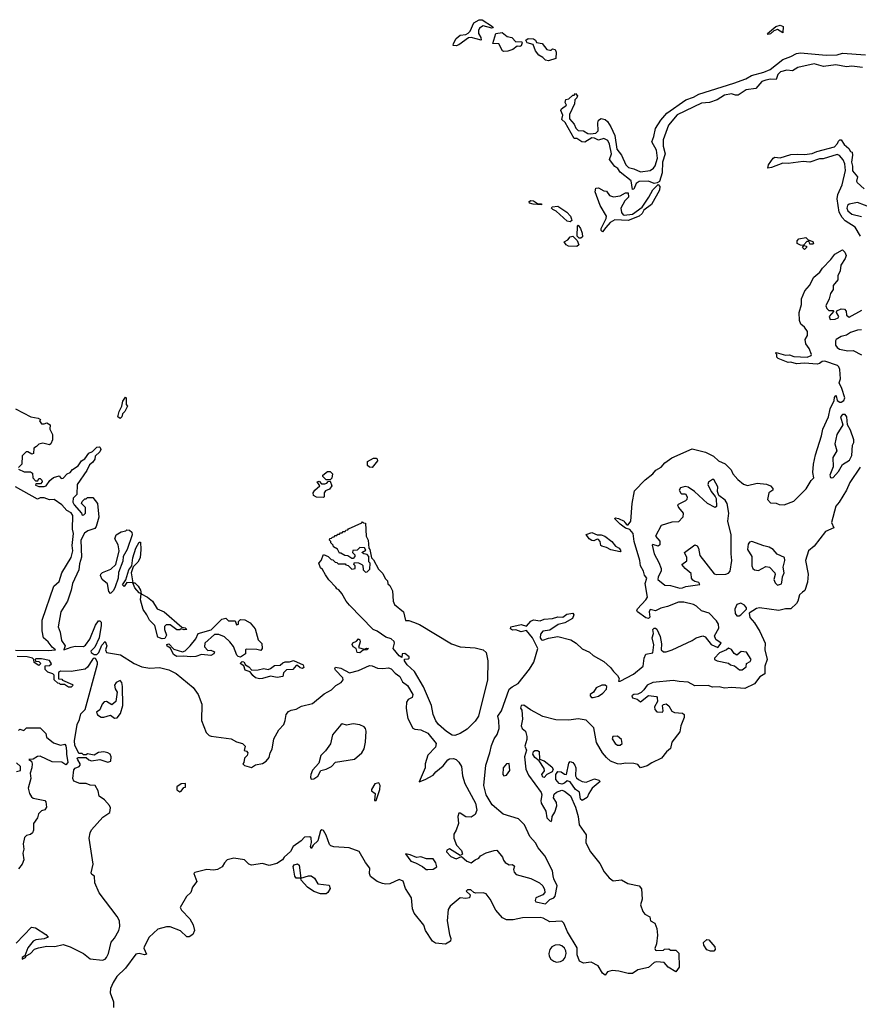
# Model space of a CAD drawing. Extents: x 2206940 to 2356632, y 511582 to 673215.
# Tile 134 of 228: x 2290925 to 2297119, y 602680 to 609946. Entities that reach past the tile are written whole.
import ezdxf

# ---------------------------------------------------------------- set-up
doc = ezdxf.new("R2010")
doc.units = 0

msp = doc.modelspace()

# ---------------------------------------------------------------- linework, layer by layer
at = {"layer": '0CON10XD'}
for points in [[(2294145, 609753.8), (2294123.3, 609755), (2294125, 609770), (2294145, 609806.7), (2294175, 609831.2), (2294215, 609836), (2294234.3, 609845.7), (2294248.3, 609861.7), (2294275, 609923.3), (2294315, 609945.8), (2294336.7, 609945), (2294412.5, 609895), (2294417.5, 609885), (2294407, 609883), (2294345, 609900), (2294317.7, 609882.3), (2294308.8, 609865), (2294308.8, 609845), (2294326, 609815), (2294330, 609795), (2294255, 609814.2), (2294237, 609813), (2294165, 609761.2), (2294145, 609753.8)], [(2294495, 609711.2), (2294486.1, 609716.1), (2294458.8, 609768.8), (2294415, 609770), (2294437, 609843), (2294485, 609852.5), (2294521.7, 609821.7), (2294556.7, 609815), (2294585, 609782.5), (2294627.5, 609785), (2294632.5, 609775), (2294625, 609752.5), (2294615, 609747.5), (2294595, 609750), (2294562.5, 609725), (2294525, 609714.3), (2294495, 609711.2)], [(2296447, 609837), (2296441.2, 609845), (2296504, 609895), (2296535, 609906.2), (2296557.5, 609895), (2296555, 609850), (2296515, 609872.5), (2296487.5, 609862.5), (2296465, 609841.2), (2296447, 609837)], [(2294825, 609642.5), (2294805, 609646.7), (2294785, 609666.7), (2294754.3, 609684.3), (2294731.2, 609715), (2294713, 609763), (2294667.5, 609775), (2294658.8, 609795), (2294675, 609806.7), (2294715, 609803.8), (2294730, 609795), (2294737.5, 609777.5), (2294779.3, 609769.3), (2294815, 609726.7), (2294835, 609720), (2294845, 609720), (2294855, 609730), (2294875, 609726.7), (2294883.3, 609705), (2294880, 609660), (2294825, 609642.5)], [(2296465, 609505.8), (2296429.3, 609500.7), (2296401.1, 609488.9), (2296355, 609438.8), (2296285, 609428), (2296225, 609388.9), (2296205, 609388.9), (2296175, 609399.2), (2296125, 609390), (2296070, 609355), (2296015, 609334.3), (2295955, 609330), (2295775.5, 609244.5), (2295712.1, 609167.9), (2295671.4, 609058.6), (2295672.3, 609012.3), (2295686.7, 608955), (2295666.9, 608895), (2295665.8, 608815.8), (2295645, 608752.5), (2295627.5, 608742.5), (2295605, 608736.7), (2295565, 608754), (2295495, 608752), (2295472, 608738), (2295456.2, 608695), (2295445, 608692.5), (2295436.4, 608756.4), (2295355, 608821.2), (2295338, 608848), (2295315, 608862.5), (2295276.7, 608915), (2295290, 608955), (2295276.4, 609026.4), (2295264.1, 609054.1), (2295235, 609070), (2295195, 609057.5), (2295165, 609072.5), (2295147, 609073), (2295095, 609040.8), (2295072.5, 609045), (2295035, 609070), (2295015, 609070), (2294948.3, 609188.3), (2294925, 609210), (2294931.7, 609241.7), (2294916.7, 609275), (2294922, 609288), (2294960, 609315), (2294950, 609335), (2294953.3, 609356.7), (2294977, 609363), (2295005, 609390), (2295015, 609390), (2295025, 609400), (2295040, 609385), (2295035, 609370), (2295020, 609355), (2295017.5, 609325), (2294980, 609245), (2294980, 609215), (2295016.2, 609175), (2295027.5, 609145), (2295045, 609127.5), (2295085, 609126), (2295116.7, 609106.7), (2295135, 609102.5), (2295175, 609107.5), (2295193.3, 609126.7), (2295190, 609185), (2295195.7, 609204.3), (2295214.2, 609215.8), (2295245, 609208.8), (2295260.4, 609195), (2295285.5, 609155), (2295315, 609090), (2295331.2, 608991.2), (2295365, 608946.7), (2295396.7, 608875), (2295416, 608856), (2295455.8, 608845.8), (2295503.9, 608823.9), (2295576, 608834), (2295600.3, 608849.7), (2295612.5, 608867.5), (2295629.2, 608925), (2295622.1, 608982.1), (2295587.5, 609045), (2295603.3, 609085), (2295615, 609142.5), (2295655, 609203.8), (2295698, 609255), (2295840, 609355), (2295896.6, 609373.4), (2295935, 609395.5), (2296192.7, 609477.3), (2296280.7, 609509.3), (2296323.3, 609535), (2296415, 609559.5), (2296461.5, 609578.5), (2296555, 609651.4), (2296613.3, 609675), (2296655, 609695.5), (2296685, 609701.9), (2296875, 609683.1), (2296955, 609686.9), (2296995, 609697.8), (2297165, 609685.6)], [(2297143.6, 609593.6), (2297065, 609602.9), (2297025, 609598.9), (2296945, 609612.2), (2296855, 609600), (2296785, 609620), (2296665, 609592.9), (2296625, 609567.8), (2296585, 609574.5), (2296538.5, 609561.5), (2296517.5, 609542.5), (2296505, 609503.3), (2296465, 609505.8)], [(2297128.9, 608348.9), (2297089.2, 608415), (2297015, 608462.2), (2296992.9, 608485), (2296970.4, 608525), (2296954.6, 608625), (2296960, 608655), (2296992, 608728), (2297017.2, 608832.8), (2297012.6, 608882.6), (2297000.8, 608910.8), (2296973.4, 608943.4), (2296955, 608950.9), (2296852, 608918), (2296825, 608920), (2296755, 608894.4), (2296705, 608898.8), (2296595, 608883.6), (2296555, 608887.1), (2296472.5, 608855), (2296445, 608850), (2296450, 608875), (2296483.8, 608925), (2296495, 608931.2), (2296535, 608926.2), (2296615, 608950), (2296665, 608954.3), (2296715, 608950), (2296771.2, 608958.8), (2296805, 608973.8), (2296935, 609008.8), (2296958.3, 609031.7), (2296965, 609050), (2296975, 609060), (2296985, 609060), (2297007.5, 609025), (2297042.5, 608995), (2297053.6, 608973.6), (2297067, 608967), (2297070, 608945), (2297062.5, 608895), (2297070, 608865), (2297069.3, 608829.3), (2297106.7, 608785), (2297097.5, 608755), (2297102.5, 608745), (2297155, 608698)], [(2295225, 608380), (2295215, 608390), (2295214.2, 608405), (2295251.7, 608478.3), (2295254, 608495), (2295206.2, 608575), (2295169.2, 608675), (2295175, 608703.3), (2295195, 608703.8), (2295235, 608682.5), (2295255, 608680), (2295275, 608647.5), (2295305, 608637.5), (2295355, 608646.2), (2295395, 608668.8), (2295415, 608667.5), (2295417.1, 608635), (2295390.3, 608609.7), (2295360, 608555), (2295364.1, 608524.1), (2295376.2, 608506.2), (2295385, 608503.3), (2295445, 608510), (2295518, 608562), (2295566.7, 608635), (2295595, 608690), (2295635, 608730), (2295648, 608715), (2295645, 608686.7), (2295585, 608583.1), (2295530.3, 608539.7), (2295518.1, 608515), (2295495.6, 608495), (2295415, 608463.1), (2295315, 608468), (2295280.6, 608449.4), (2295248.9, 608411.1), (2295225, 608380)], [(2294775, 608580), (2294713.9, 608583.9), (2294685, 608592.5), (2294682.5, 608605), (2294695, 608612.5), (2294715, 608608.8), (2294745, 608590), (2294775, 608586.7), (2294775, 608580)], [(2294985, 608453.8), (2294965, 608458.8), (2294882.3, 608532.3), (2294857.5, 608545), (2294847.5, 608555), (2294852.5, 608565), (2294895, 608570), (2294961.2, 608525), (2294988, 608495), (2294996.2, 608475), (2294997.5, 608465), (2294985, 608453.8)], [(2297207.9, 608557.9), (2297105, 608596.2), (2297045.3, 608584.7), (2297032.5, 608575), (2297026.2, 608555), (2297035.6, 608535), (2297065, 608510), (2297135, 608493.3)], [(2295065, 608332.5), (2295052.5, 608332.5), (2295038.3, 608348.3), (2295040, 608425), (2295045, 608430), (2295062.5, 608405), (2295075, 608370), (2295076.1, 608343.9), (2295065, 608332.5)], [(2295035, 608272.5), (2294972.5, 608275), (2294956.7, 608285), (2294942.5, 608307.5), (2294969.3, 608320.7), (2294985, 608342.5), (2295005, 608347.5), (2295037.5, 608317.5), (2295050, 608285), (2295035, 608272.5)], [(2296715, 608250), (2296700, 608265), (2296710, 608280), (2296685, 608282.5), (2296660, 608295), (2296660, 608315), (2296671.7, 608328.3), (2296725, 608337.5), (2296741.7, 608321.7), (2296775, 608310), (2296780, 608295), (2296775, 608290), (2296755, 608290), (2296748.3, 608308.3), (2296731.7, 608308.3), (2296710, 608285), (2296710, 608280), (2296730, 608275), (2296730, 608265), (2296715, 608250)], [(2292799.5, 604639.5), (2292835.9, 604704.1), (2292872.3, 604745), (2292884.5, 604775), (2292891.7, 604818.3), (2292908.3, 604841.7), (2292928.5, 604851.5), (2292965, 604857.3), (2293005, 604880), (2293085, 604899.2), (2293170, 604970), (2293225, 605001.1), (2293257, 605033), (2293297.3, 605055), (2293310, 605075), (2293309.4, 605089.4), (2293254, 605145), (2293248.8, 605155), (2293255, 605167.5), (2293295, 605159.4), (2293356.9, 605126.9), (2293425, 605142.9), (2293505, 605180), (2293525, 605177.5), (2293565, 605159.4), (2293605, 605157.1), (2293645, 605163.5), (2293665, 605155.5), (2293693.8, 605123.8), (2293728.5, 605098.5), (2293749.7, 605059.7), (2293785, 605031.8), (2293825, 604966), (2293819.5, 604945), (2293791.3, 604928.7), (2293779.6, 604910.4), (2293775.3, 604865), (2293779.7, 604829.7), (2293789.1, 604789.1), (2293825, 604718), (2293839.7, 604709.7), (2293885, 604704.6), (2293935, 604680.4), (2293997.8, 604605), (2293991.7, 604578.3), (2293935, 604517.5), (2293916, 604455), (2293915.8, 604425), (2293871.7, 604321.7), (2293915, 604338), (2293975, 604371.2), (2293994.5, 604395.5), (2294050, 604440), (2294083.3, 604485), (2294095, 604490.9), (2294124.4, 604494.4), (2294145, 604487.5), (2294165, 604467.5), (2294184.4, 604435), (2294191.1, 604365), (2294210, 604310), (2294288.2, 604165), (2294296.4, 604113.6), (2294285, 604080), (2294255, 604060.6), (2294215, 604064.4), (2294175, 604091.4), (2294165, 604089.2), (2294156.5, 604065), (2294161.5, 604015), (2294144.7, 603965.3), (2294128.8, 603935), (2294127.8, 603905), (2294148, 603855), (2294183.8, 603815), (2294192.5, 603787.5), (2294175, 603777.5), (2294095, 603826.2), (2294075, 603817.5), (2294074, 603805), (2294105, 603770), (2294145, 603753.8), (2294185, 603770), (2294224, 603735), (2294255, 603723.3), (2294285, 603746.2), (2294313, 603757), (2294323.3, 603775), (2294365, 603797.5), (2294425, 603816), (2294445, 603816.2), (2294487.5, 603765), (2294493, 603743), (2294507, 603727), (2294535, 603710), (2294561.7, 603711.7), (2294575, 603700), (2294567.5, 603675), (2294573.3, 603655), (2294588.3, 603638.3), (2294695, 603608.9), (2294760, 603575), (2294784, 603555), (2294796.7, 603526.7), (2294798.1, 603505), (2294785, 603487.8), (2294733.8, 603465), (2294728, 603445), (2294733.3, 603435), (2294805, 603422.2), (2294835, 603452), (2294864.3, 603465.7), (2294875, 603478.8), (2294888.8, 603555), (2294865.4, 603605), (2294861.7, 603628.3), (2294855.3, 603665), (2294799.3, 603775), (2294750.4, 603835), (2294731.4, 603871.4), (2294688, 603918), (2294650, 604005), (2294605, 604048.9), (2294492.1, 604082.1), (2294411.7, 604151.7), (2294365.2, 604225), (2294348.3, 604295), (2294363, 604445), (2294394.4, 604535), (2294405, 604588.6), (2294425, 604638.1), (2294448.3, 604671.7), (2294461.9, 604715), (2294460.7, 604775), (2294453.1, 604805), (2294479.6, 604845), (2294536.2, 605005), (2294558.6, 605021.4), (2294602.4, 605047.6), (2294686.7, 605153.4), (2294718.6, 605205), (2294746.2, 605305), (2294707.7, 605385), (2294665, 605437.5), (2294625, 605428.6), (2294585, 605442), (2294560.7, 605440.7), (2294545, 605450), (2294547.5, 605465), (2294625, 605482.2), (2294665, 605470), (2294695, 605507.5), (2294715, 605517.5), (2294765, 605510), (2294795, 605521.2), (2294855, 605526.2), (2294895, 605538.8), (2294933, 605537), (2294962.3, 605557.7), (2295006.4, 605566.4), (2295012.5, 605555), (2295003, 605527), (2294947.5, 605495), (2294896.4, 605483.6), (2294835, 605441.4), (2294785, 605434), (2294768, 605412), (2294763.6, 605385), (2294775, 605368.9), (2294785, 605367.3), (2294825, 605382.2), (2294895, 605393.3), (2294990.6, 605370.6), (2295031.3, 605345), (2295073.8, 605303.8), (2295128.4, 605278.4), (2295154.6, 605254.6), (2295235, 605209.7), (2295284.4, 605165), (2295304.7, 605134.7), (2295335, 605106.2), (2295346.7, 605085), (2295342.5, 605065), (2295354.1, 605064.1), (2295452.5, 605115), (2295523.8, 605175), (2295532, 605235), (2295545, 605263.3), (2295595.9, 605274.1), (2295603, 605333), (2295592, 605385), (2295600, 605415), (2295596.7, 605445), (2295605, 605456.7), (2295615, 605456.7), (2295625, 605447.5), (2295650.8, 605395), (2295660.5, 605340.5), (2295658, 605295), (2295675, 605280), (2295695, 605280.5), (2295738.8, 605295), (2295886.4, 605363.6), (2295915, 605384), (2295965, 605398.8), (2295981.2, 605391.2), (2296025, 605333.8), (2296075, 605312.5), (2296100, 605345), (2296060.7, 605370.7), (2296051.7, 605398.3), (2296082.5, 605455), (2296079.2, 605485), (2296065, 605508.8), (2296011.2, 605565), (2295955, 605584.3), (2295918.5, 605618.5), (2295895, 605629.4), (2295825, 605646.8), (2295785, 605648.2), (2295705, 605616.2), (2295655, 605603.3), (2295615, 605582.9), (2295575, 605592.5), (2295568.8, 605575), (2295573, 605537), (2295565, 605527.5), (2295545, 605532.5), (2295482.5, 605575), (2295477.5, 605585), (2295481.7, 605598.3), (2295545, 605663.8), (2295555.4, 605684.6), (2295540, 605785), (2295551.2, 605825), (2295535, 605846), (2295527.8, 605875), (2295505.8, 605915), (2295500.7, 605955), (2295459.1, 606095), (2295451.1, 606155), (2295425, 606183.8), (2295395, 606193.8), (2295355, 606222.9), (2295313.3, 606265), (2295320.8, 606269.2), (2295342.5, 606265), (2295383.3, 606245), (2295390, 606235), (2295405, 606217.5), (2295415, 606217.5), (2295432.5, 606245), (2295442.2, 606375), (2295460.6, 606469.4), (2295539.1, 606550.9), (2295595, 606593.8), (2295618, 606622), (2295656.9, 606643.1), (2295684.4, 606675), (2295735, 606712.7), (2295885, 606778.1), (2295985.5, 606755.5), (2296044.5, 606725), (2296081.1, 606691.1), (2296128.5, 606668.5), (2296173.3, 606625), (2296186.9, 606595), (2296221.7, 606551.7), (2296265, 606518.9), (2296295, 606509.4), (2296365, 606526.5), (2296435, 606518.5), (2296463.8, 606505), (2296480, 606485), (2296480, 606475), (2296452, 606455), (2296441.2, 606405), (2296465, 606380.6), (2296505, 606377.5), (2296528.5, 606368.5), (2296565, 606365.7), (2296636.3, 606393.7), (2296726.7, 606483.3), (2296765, 606544.5), (2296784.4, 606565), (2296776.9, 606605), (2296780.3, 606665), (2296795.4, 606735), (2296840, 606875), (2296849.7, 606925), (2296891.5, 607015), (2296905, 607073.3), (2296933.3, 607135), (2296935, 607157.5), (2296945, 607172.5), (2296949.3, 607169.3), (2296956.4, 607136.4), (2296975, 607122.5), (2296985, 607122.5), (2297005, 607136.7), (2297011.2, 607155), (2296991.2, 607225), (2296970, 607265), (2296980, 607295), (2296975.9, 607364.1), (2296968.6, 607385), (2296958, 607395), (2296865, 607425.7), (2296846.1, 607423.9), (2296825, 607407.5), (2296807.3, 607402.7), (2296715, 607411.2), (2296655, 607406), (2296615, 607417.5), (2296595, 607416.2), (2296520, 607445), (2296510, 607455), (2296510, 607475), (2296500, 607485), (2296505, 607490), (2296575, 607471.2), (2296605, 607473.3), (2296635, 607460), (2296735, 607456), (2296765, 607467.5), (2296767.5, 607475), (2296748.8, 607518.8), (2296725, 607553.8), (2296718.9, 607585), (2296737.5, 607615), (2296737.8, 607645), (2296715.8, 607675.8), (2296688.7, 607698.7), (2296678.8, 607725), (2296675.4, 607785), (2296692.1, 607845), (2296692.8, 607885), (2296717.5, 607945), (2296751.2, 607985), (2296783.8, 608045), (2296826.7, 608083.3), (2296847.2, 608112.8), (2296910, 608175), (2296938.8, 608215), (2296995, 608247.5), (2297011.2, 608231.2), (2297021.2, 608205), (2297015, 608182.5), (2296982.5, 608135), (2296977, 608093), (2296960, 608055), (2296960, 608025), (2296926.7, 607985), (2296926.2, 607953.8), (2296906.7, 607925), (2296896.7, 607885), (2296873.3, 607835), (2296880, 607815), (2296895, 607800), (2296925, 607800), (2296930, 607795), (2296897.5, 607755), (2296904.2, 607734.2), (2296940, 607735), (2296962.5, 607745), (2296967.5, 607755), (2296950, 607785), (2296953, 607797), (2296985, 607812), (2297010.8, 607810.8), (2297022, 607795), (2297023.8, 607765), (2297045, 607751.2), (2297138.3, 607801.7)], [(2297135, 607656.5), (2297104.7, 607655.3), (2297053.5, 607636.5), (2297025, 607618.9), (2296985, 607608.9), (2296948.8, 607585), (2296943.8, 607575), (2296942.5, 607545), (2296956.1, 607526.1), (2296973.3, 607515), (2297035, 607502.5), (2297075, 607503.8), (2297135, 607473.3)], [(2291665, 607003.3), (2291650, 607015), (2291657.5, 607055), (2291677.5, 607095), (2291685, 607130), (2291705, 607160), (2291710, 607155), (2291710, 607105), (2291720, 607095), (2291700, 607055), (2291683, 607037), (2291677.5, 607015), (2291665, 607003.3)], [(2290895, 607072.9), (2291006.1, 607016.1), (2291060, 607005), (2291077.5, 606995), (2291070, 606985), (2291085, 606963.3), (2291105, 606962.5), (2291125, 606970), (2291150, 606955), (2291147.5, 606925), (2291167.5, 606885), (2291167.5, 606845), (2291153.6, 606816.4), (2291145, 606807.5), (2291095, 606820), (2291065, 606812.5), (2291050, 606795), (2291030, 606785), (2291027.5, 606745), (2291015, 606740), (2290985, 606757.5), (2290973, 606757), (2290943, 606727), (2290940, 606665), (2290915, 606640)], [(2296915, 606563.8), (2296925, 606566.2), (2296965, 606611.2), (2296995.6, 606664.4), (2297046, 606695), (2297065, 606730), (2297070, 606805), (2297078.9, 606825), (2297079.5, 606845), (2297055, 606917.5), (2297031.2, 606955), (2297027.5, 607015), (2297015, 607033.3), (2296995, 607033.3), (2296981.2, 607015), (2296996.7, 606955), (2296954.2, 606885.8), (2296937.5, 606815), (2296952.5, 606765), (2296923.3, 606715), (2296926.7, 606645), (2296901.2, 606585), (2296906.7, 606566.7), (2296915, 606563.8)], [(2290915, 606630), (2290958.3, 606608.3), (2291005, 606610), (2291018.3, 606598.3), (2291022.5, 606565), (2291041.7, 606541.7), (2291058.3, 606541.7), (2291065, 606560), (2291075, 606560), (2291087, 606547), (2291090, 606535), (2291078.3, 606521.7), (2291045, 606520), (2291041.7, 606511.7), (2291065, 606500), (2291105, 606500), (2291120, 606505), (2291147.5, 606545), (2291173, 606567), (2291215, 606580), (2291230, 606560), (2291245, 606562.5), (2291275.9, 606594.1), (2291296.7, 606605), (2291313.3, 606626.7), (2291355.7, 606654.3), (2291380.5, 606689.5), (2291405.9, 606704.1), (2291435, 606747.5), (2291460.7, 606759.3), (2291495, 606790.8), (2291514, 606794), (2291519.7, 606789.7), (2291522.9, 606775), (2291515, 606756.2), (2291482.5, 606725), (2291478.3, 606701.7), (2291461.7, 606678.3), (2291439.3, 606660.7), (2291420.7, 606619.3), (2291350, 606515), (2291347, 606443), (2291320, 606415), (2291317.5, 606385), (2291327.5, 606365), (2291380, 606305), (2291385, 606290), (2291398.3, 606291.7), (2291410, 606305), (2291410, 606345), (2291380, 606375), (2291385, 606390), (2291405, 606410), (2291415, 606410), (2291425, 606420), (2291465, 606420), (2291500, 606375), (2291507.5, 606275), (2291490, 606205), (2291478.3, 606191.7), (2291426.4, 606173.6), (2291403.6, 606156.4), (2291376.2, 606105), (2291381.2, 605978.8), (2291365, 605930), (2291361.2, 605885), (2291314.5, 605785.5), (2291305.5, 605735), (2291277.1, 605655), (2291228.1, 605575), (2291207.5, 605465), (2291223.8, 605425), (2291234, 605365), (2291260, 605325), (2291250, 605295), (2291303.6, 605316.4), (2291335, 605322.5), (2291395, 605321.2), (2291410.3, 605329.7), (2291442.9, 605375), (2291485, 605477.5), (2291505, 605510), (2291515, 605510), (2291525, 605500), (2291525.9, 605475.9), (2291511.4, 605385), (2291480, 605315), (2291448.8, 605285), (2291452, 605275), (2291475, 605260), (2291495, 605261.4), (2291507.5, 605275), (2291530.3, 605329.7), (2291555, 605357.5), (2291566.7, 605325), (2291558.8, 605295), (2291565, 605276.7), (2291668.2, 605258.2), (2291768.6, 605195), (2291825, 605170.4), (2291885, 605160.4), (2291955, 605164.6), (2292025, 605148), (2292080.2, 605120.2), (2292205, 605018.6), (2292242.5, 604965), (2292267.5, 604895), (2292265.6, 604775), (2292301.4, 604685), (2292322.8, 604662.8), (2292337.6, 604657.6), (2292485, 604638), (2292525, 604617.5), (2292567.5, 604605), (2292587.5, 604585), (2292581.7, 604551.7), (2292597, 604547), (2292607.5, 604535), (2292602.5, 604515), (2292582.5, 604495), (2292577.5, 604465), (2292570, 604455), (2292583, 604443), (2292635, 604427.5), (2292663.8, 604446.2), (2292715, 604455.7), (2292742, 604475), (2292765, 604500), (2292772.7, 604535), (2292787.6, 604562.4), (2292799.5, 604639.5)], [(2293525, 606640), (2293505, 606642.5), (2293490, 606655), (2293490, 606685), (2293535, 606710), (2293555, 606710), (2293562.5, 606705), (2293565, 606690), (2293525, 606640)], [(2297125, 606644.7), (2297048.7, 606531.3), (2297025.3, 606475), (2296971.2, 606385), (2296946.1, 606355), (2296914.2, 606235), (2296930, 606195), (2296870.2, 606169.8), (2296785, 606061.5), (2296744.6, 606025), (2296723.3, 605955), (2296741.1, 605855), (2296735.8, 605795), (2296716.6, 605733.4), (2296700.2, 605720.2), (2296678, 605702), (2296665.7, 605655), (2296655, 605637.7), (2296615, 605597.8), (2296575, 605598.4), (2296525, 605585.3), (2296383.6, 605606.4), (2296360, 605600), (2296306, 605565), (2296311.4, 605535), (2296346.5, 605495), (2296385, 605431.4), (2296423.4, 605345), (2296423, 605295), (2296440, 605225), (2296423, 605175), (2296420.9, 605119.1), (2296384.2, 605095.8), (2296346.2, 605043.8), (2296275, 605010.6), (2296175, 605017.9), (2296125, 605013), (2296085, 605022.7), (2296035, 605020.8), (2296005, 605032.7), (2295905, 605030.8), (2295856.1, 605056.1), (2295791.1, 605061.1), (2295745, 605068.7), (2295595, 605055.3), (2295554.4, 605035), (2295530.6, 604999.4), (2295509.4, 604980.6), (2295485, 604968), (2295455, 604966.5), (2295442, 604955), (2295445, 604942), (2295480.7, 604930.7), (2295505, 604912.5), (2295565, 604958.8), (2295621.7, 604951.7), (2295627.5, 604945), (2295630, 604915), (2295607.5, 604875), (2295610, 604855), (2295625, 604837.5), (2295667.5, 604835), (2295672.5, 604845), (2295667.5, 604885), (2295675, 604892.5), (2295695, 604896.2), (2295715, 604882.5), (2295735, 604842.5), (2295755, 604832.5), (2295815, 604828), (2295828.1, 604818.1), (2295825.9, 604795.9), (2295802.2, 604735), (2295795, 604690.8), (2295736.6, 604613.4), (2295725, 604568.6), (2295696.5, 604543.5), (2295659.4, 604495), (2295587.3, 604462.7), (2295555, 604440.8), (2295503.8, 604423.8), (2295485, 604450), (2295456.7, 604456.7), (2295395, 604460), (2295355, 604451.2), (2295335, 604454.4), (2295282.5, 604475), (2295255, 604502), (2295225, 604536), (2295181.4, 604611.4), (2295159.4, 604719.4), (2295105, 604777.5), (2295045, 604786.7), (2294975, 604777.2), (2294879.4, 604779.4), (2294783.2, 604803.2), (2294692.5, 604852.5), (2294645, 604886.7), (2294623.8, 604885), (2294620, 604865), (2294629.3, 604849.3), (2294634, 604785), (2294623.9, 604733.9), (2294632.5, 604715), (2294656.1, 604696.1), (2294665.8, 604655.8), (2294665.8, 604635), (2294652, 604585), (2294663.8, 604555), (2294650, 604505), (2294660, 604415), (2294679.5, 604369.5), (2294771.7, 604241.7), (2294777.5, 604225), (2294770, 604185), (2294772.5, 604165), (2294806.7, 604105), (2294813.3, 604055), (2294835, 604032.5), (2294845, 604030), (2294851.7, 604038.3), (2294852.5, 604065), (2294872, 604098), (2294888.1, 604145), (2294885, 604170), (2294863.6, 604203.6), (2294868.8, 604231.2), (2294884.1, 604245.9), (2294925, 604261.2), (2294945, 604253.8), (2294988.3, 604218.3), (2295025.7, 604135.7), (2295045.5, 604065), (2295053.3, 604005), (2295105, 603930), (2295102.2, 603872.2), (2295136.9, 603805), (2295205, 603720), (2295236.6, 603656.6), (2295272.8, 603612.7), (2295302.1, 603592.1), (2295365, 603597.5), (2295411.9, 603571.9), (2295493.9, 603553.9), (2295512.7, 603532.7), (2295517.9, 603455), (2295506, 603415), (2295520.8, 603365), (2295535.6, 603345.6), (2295574.2, 603325), (2295577.5, 603295), (2295609.5, 603279.5), (2295625, 603240), (2295630.5, 603189.5), (2295624, 603125), (2295610.7, 603090.7), (2295615, 603080), (2295625, 603076.7), (2295675, 603080), (2295683, 603087), (2295715, 603090), (2295725, 603080), (2295765, 603080), (2295788.3, 603058.3), (2295790, 602955), (2295765, 602920), (2295710, 602955), (2295678.3, 602988.3), (2295625, 602994.3), (2295605, 602988.6), (2295565, 602951.6), (2295485.3, 602934.7), (2295445, 602906.5), (2295413.5, 602906.5), (2295345, 602924.2), (2295295, 602928.1), (2295261.7, 602918.3), (2295245, 602894.2), (2295225, 602910.5), (2295193.6, 602963.6), (2295141.1, 602991.1), (2295085, 602983.1), (2295055, 602998), (2295038.1, 603045), (2295036.5, 603096.5), (2294965.3, 603215), (2294939.5, 603279.5), (2294925, 603292.8), (2294835, 603289), (2294786.4, 603316.4), (2294765, 603321.1), (2294635, 603318.7), (2294565, 603304), (2294515, 603303.5), (2294487.4, 603317.4), (2294438.6, 603375), (2294395, 603456), (2294365, 603493.8), (2294345, 603502), (2294289.7, 603499.7), (2294274.3, 603504.3), (2294253.3, 603525), (2294227.5, 603525), (2294218.8, 603515), (2294247.9, 603487.9), (2294244.3, 603465.7), (2294215, 603460.9), (2294174.3, 603465.7), (2294099.4, 603405), (2294085, 603378.8), (2294079.3, 603295), (2294094.7, 603195), (2294105.3, 603165), (2294102.5, 603145), (2294065, 603124.3), (2293991.5, 603131.5), (2293971.2, 603145), (2293918.5, 603225), (2293906.9, 603265), (2293835, 603353.1), (2293823.3, 603385), (2293816.5, 603465), (2293770.6, 603535), (2293755, 603589.2), (2293725, 603600), (2293655, 603567.7), (2293625, 603565.3), (2293602.1, 603572.1), (2293562.9, 603585), (2293513.3, 603623.3), (2293506.2, 603645), (2293508.6, 603685), (2293475, 603725.6), (2293428.3, 603808.3), (2293354.3, 603834.3), (2293243, 603843), (2293220, 603850), (2293210, 603860), (2293185, 603928.8), (2293165, 603963.3), (2293155, 603966.7), (2293145, 603960), (2293124.2, 603885.8), (2293090, 603855), (2293075, 603830), (2293070, 603845), (2293077.5, 603875), (2293075, 603907.5), (2293065, 603916.2), (2293025, 603914.2), (2293000.6, 603885), (2292943.5, 603845), (2292922.5, 603807.5), (2292875, 603766.2), (2292863.8, 603745), (2292822, 603718), (2292765, 603704.2), (2292715, 603718.9), (2292635, 603705.5), (2292615.6, 603715), (2292584.3, 603745), (2292505, 603757.1), (2292455, 603745.3), (2292435, 603723.1)], [(2293215, 606550), (2293185, 606550), (2293160, 606575), (2293160, 606585), (2293195, 606612.5), (2293215, 606612.5), (2293233.3, 606595), (2293227, 606563), (2293215, 606550)], [(2293165, 606420), (2293115, 606422.5), (2293093.3, 606435), (2293090, 606455), (2293103.3, 606475), (2293140, 606505), (2293120, 606535), (2293135, 606540), (2293151.7, 606521.7), (2293175, 606520), (2293190, 606525), (2293201.7, 606538.3), (2293215, 606540), (2293227.5, 606505), (2293209.3, 606480.7), (2293181.7, 606468.3), (2293170, 606455), (2293170, 606425), (2293165, 606420)], [(2295795, 605750.6), (2295815, 605753.1), (2295838.1, 605761.9), (2295941.7, 605778.3), (2295935, 605792.5), (2295905, 605800), (2295890.5, 605810.5), (2295880, 605825), (2295878.3, 605858.3), (2295833.3, 605895), (2295810, 605925), (2295847.5, 605952.5), (2295846.4, 605976.4), (2295830, 606015), (2295905, 606071.2), (2295922.7, 606062.7), (2295932.5, 606045), (2295942.5, 605992.5), (2296047.6, 605857.6), (2296065, 605850.7), (2296135, 605852.9), (2296155, 605861.5), (2296166.8, 605875), (2296179.1, 605955), (2296172.6, 606005), (2296174.7, 606145.3), (2296150, 606245), (2296155.8, 606305), (2296144.3, 606375), (2296129.7, 606399.7), (2296082.5, 606435), (2296073.8, 606465), (2296075, 606497.5), (2296045, 606552.5), (2296035, 606552.5), (2296007, 606533), (2296002.5, 606515), (2296026.7, 606465), (2296056.4, 606426.4), (2296063, 606413), (2296066.2, 606353.8), (2296055, 606346.7), (2295999.2, 606375), (2295903.8, 606465), (2295856.7, 606495), (2295835, 606500), (2295799.5, 606490.5), (2295791.2, 606475), (2295801.7, 606451.7), (2295806.7, 606446.7), (2295836.2, 606446.2), (2295848, 606425), (2295846.2, 606405), (2295836.2, 606395), (2295778, 606365), (2295784, 606345), (2295818.5, 606305), (2295817.7, 606275), (2295785, 606240), (2295735, 606236.7), (2295656.9, 606213.1), (2295616.7, 606135), (2295648, 606098), (2295648.5, 606071.5), (2295635, 606060), (2295595, 606072.5), (2295591.2, 606068.8), (2295605.8, 606005), (2295640.7, 605940.7), (2295657.1, 605895), (2295657.1, 605875), (2295634.2, 605835), (2295633.3, 605815), (2295685, 605772), (2295725, 605771.4), (2295795, 605750.6)], [(2290895, 605292.5), (2291135, 605290.5), (2291190, 605295), (2291164.1, 605314.1), (2291135.5, 605355.5), (2291099.2, 605385), (2291090, 605435), (2291091.5, 605515), (2291177.5, 605765), (2291215, 605800), (2291236.4, 605863.6), (2291305, 605977.5), (2291315.7, 606025), (2291312.5, 606065), (2291321.1, 606155), (2291315.5, 606185), (2291316.9, 606286.9), (2291305.6, 606305.6), (2291272.7, 606322.7), (2291235, 606366), (2291180, 606405), (2291145, 606402.5), (2291105, 606416.7), (2291075, 606416.7), (2291055, 606407.5), (2290895, 606499.2)], [(2294135, 604664.1), (2294115, 604666), (2294074, 604694), (2294014.8, 604744.8), (2293995, 604772.5), (2293975, 604819.2), (2293961.9, 604885), (2293903.3, 605023.3), (2293836.7, 605136.7), (2293784, 605185), (2293763.1, 605215), (2293763.8, 605226.2), (2293790.3, 605229.7), (2293798, 605235), (2293798.8, 605245), (2293765, 605268.9), (2293746.7, 605265), (2293745, 605240), (2293725, 605251.4), (2293680, 605305), (2293690, 605345), (2293686.4, 605356.4), (2293665, 605377.5), (2293625, 605390), (2293562.5, 605432.5), (2293532.5, 605445), (2293357.5, 605625), (2293333.8, 605655), (2293302.5, 605712.5), (2293278.3, 605738.3), (2293263.3, 605745), (2293258.3, 605758.3), (2293205, 605812.5), (2293181.7, 605848.3), (2293158.3, 605888.3), (2293145, 605900), (2293132.5, 605935), (2293150, 605955), (2293165, 606000), (2293200, 605985), (2293221.7, 605961.7), (2293235, 605960), (2293251.7, 605941.7), (2293265, 605940), (2293275, 605930), (2293325, 605930), (2293331.7, 605921.7), (2293348.3, 605918.3), (2293375, 605890), (2293400, 605895), (2293400, 605915), (2293390, 605925), (2293395, 605940), (2293425, 605936.7), (2293450, 605925), (2293457, 605917), (2293460, 605885), (2293475, 605870), (2293488.3, 605871.7), (2293508.3, 605891.7), (2293510, 605935), (2293500, 605945), (2293500, 605985), (2293488.3, 605998.3), (2293463, 606003), (2293450, 606015), (2293478.3, 606031.7), (2293468.3, 606048.3), (2293435, 606050), (2293415, 606030), (2293381.7, 606028.3), (2293380, 606015), (2293397, 605997), (2293397.5, 605985), (2293385, 605970), (2293375, 605970), (2293345, 605990), (2293323, 605993), (2293295, 606010), (2293285, 606010), (2293268.3, 606038.3), (2293240, 606055), (2293238.3, 606068.3), (2293220, 606085), (2293220, 606095), (2293210, 606105), (2293211.7, 606118.3), (2293225, 606120), (2293231.7, 606128.3), (2293245, 606130), (2293251.7, 606138.3), (2293265, 606140), (2293271.7, 606148.3), (2293285, 606150), (2293291.7, 606158.3), (2293305, 606160), (2293311.7, 606168.3), (2293325, 606170), (2293331.7, 606178.3), (2293345, 606180), (2293351.7, 606188.3), (2293448.3, 606231.7), (2293455, 606240), (2293461.7, 606231.7), (2293475, 606230), (2293480, 606135), (2293496.7, 606105), (2293500, 606045), (2293507.5, 606035), (2293520, 605975), (2293535, 605960), (2293571.7, 605891.7), (2293605, 605860), (2293621.7, 605821.7), (2293637.5, 605805), (2293641.7, 605781.7), (2293655, 605770), (2293675, 605730), (2293680, 605655), (2293689.3, 605629.3), (2293756.2, 605575), (2293771.7, 605511.7), (2293795, 605512.5), (2293830.8, 605500.8), (2293875, 605482.5), (2294109.3, 605339.3), (2294175, 605317.2), (2294285, 605311.3), (2294345, 605294.6), (2294365.9, 605275), (2294378.9, 605215), (2294375.3, 605075.3), (2294309.3, 604805), (2294285, 604770.4), (2294225, 604709.7), (2294175, 604677.3), (2294135, 604664.1)], [(2291595, 605712.5), (2291583.3, 605725), (2291572.9, 605782.9), (2291534.3, 605815), (2291520, 605845), (2291522.5, 605855), (2291534.5, 605865.5), (2291598.3, 605891.7), (2291633.9, 605926.1), (2291658, 606025), (2291650.5, 606070.5), (2291627.5, 606115), (2291637.5, 606145), (2291673.6, 606166.4), (2291707, 606173), (2291715, 606180), (2291735, 606177.5), (2291752.5, 606165), (2291753.8, 606145), (2291717.5, 606035), (2291689.2, 605985), (2291685, 605950), (2291653, 605867), (2291651.4, 605825), (2291629.3, 605760.7), (2291616.6, 605733.4), (2291595, 605712.5)], [(2295355, 606020), (2295285, 606034.1), (2295255, 606050.9), (2295220.5, 606060.5), (2295212.5, 606065), (2295206.2, 606095), (2295195, 606110), (2295185, 606111.2), (2295160.8, 606099.2), (2295145, 606101.4), (2295126, 606115), (2295103.8, 606146.2), (2295145, 606161.2), (2295185, 606143.8), (2295215, 606145.5), (2295241.2, 606135), (2295293.8, 606095), (2295320.7, 606060.7), (2295347.5, 606045), (2295359.2, 606025), (2295355, 606020)], [(2291975, 605377.5), (2291945, 605390), (2291922.5, 605475), (2291883.3, 605515), (2291863.3, 605555), (2291835, 605592.5), (2291816, 605665), (2291820, 605710), (2291805, 605717.5), (2291775, 605752.5), (2291760, 605790), (2291715, 605792.5), (2291695, 605763.8), (2291684.3, 605775), (2291708.3, 605811.7), (2291728.8, 605885), (2291752.5, 605915), (2291760, 605975), (2291782, 606045), (2291805, 606090), (2291815, 606090), (2291818.8, 606035), (2291812.5, 605975), (2291796.4, 605943.6), (2291761.7, 605908.3), (2291747, 605863), (2291760, 605790), (2291775, 605790), (2291800, 605765), (2291816.7, 605735), (2291820, 605710), (2291867.5, 605685), (2291905.7, 605655.7), (2291938.3, 605598.3), (2291990, 605575), (2292121.7, 605461.7), (2292145, 605457.5), (2292157.5, 605445), (2292137, 605443), (2292115, 605450), (2292105, 605442.5), (2292083, 605443), (2292035, 605480), (2292005, 605480), (2291993.3, 605466.7), (2291992.5, 605445), (2292007.5, 605405), (2291995, 605380), (2291975, 605377.5)], [(2296515, 605773.8), (2296545, 605782.5), (2296548.3, 605791.7), (2296551.9, 605835), (2296563.5, 605865), (2296558.5, 605905), (2296569.6, 605955), (2296567.3, 605977.3), (2296511.9, 606001.9), (2296483.8, 606035), (2296455, 606054.2), (2296415, 606062.2), (2296325, 606096.2), (2296309.3, 606090.7), (2296298.8, 606075), (2296294, 606035), (2296325.8, 605985), (2296326.7, 605915), (2296333.3, 605895), (2296346.1, 605886.1), (2296375, 605881.2), (2296430.3, 605909.7), (2296455.8, 605905.8), (2296496.2, 605865), (2296498.3, 605851.7), (2296488.8, 605815), (2296499.5, 605789.5), (2296515, 605773.8)], [(2296233, 605547), (2296245, 605554), (2296286.7, 605595), (2296286, 605605), (2296271.1, 605625), (2296245, 605640.4), (2296215, 605629.5), (2296201.8, 605595), (2296203.5, 605563.5), (2296215, 605547.1), (2296233, 605547)], [(2292555, 605242.5), (2292536.4, 605246.4), (2292526.2, 605256.2), (2292501.4, 605321.4), (2292475, 605353.8), (2292435, 605392), (2292395, 605408.8), (2292362, 605408), (2292290, 605345), (2292288.3, 605318.3), (2292311.7, 605291.7), (2292335, 605292.5), (2292361.7, 605281.7), (2292357.5, 605265), (2292335, 605253.3), (2292265, 605260), (2292225, 605247.5), (2292184.2, 605244.2), (2292135, 605250), (2292085, 605246.7), (2292060.5, 605260.5), (2292038.3, 605308.3), (2292013.6, 605323.6), (2292010, 605335), (2292025, 605340), (2292061.7, 605301.7), (2292125, 605280), (2292145, 605288.8), (2292183.3, 605325), (2292225, 605377.5), (2292242.5, 605415), (2292337.5, 605442.5), (2292415, 605522.5), (2292445, 605530), (2292465, 605510), (2292515, 605510), (2292525, 605480), (2292540, 605485), (2292540, 605505), (2292555, 605520), (2292585, 605516.7), (2292625, 605493.8), (2292661.2, 605451.2), (2292685, 605370), (2292711.7, 605341.7), (2292712.5, 605305), (2292705, 605290), (2292675, 605297.5), (2292595, 605300), (2292590, 605295), (2292590, 605265), (2292555, 605242.5)], [(2293435, 605274.7), (2293414.3, 605275), (2293406.7, 605306.7), (2293385, 605317.5), (2293378.8, 605335), (2293382.3, 605347.7), (2293410, 605360), (2293425, 605376.7), (2293435, 605370), (2293436.7, 605355), (2293423.3, 605313.3), (2293465, 605300), (2293485, 605308.8), (2293498, 605305), (2293486.7, 605295), (2293458, 605292), (2293435, 605274.7)], [(2296235, 605147.5), (2296255, 605148.8), (2296285, 605170), (2296287.5, 605195), (2296315, 605210), (2296322, 605225), (2296287.9, 605277.9), (2296247.3, 605282.7), (2296215, 605256.7), (2296195, 605267.5), (2296175, 605297.5), (2296155, 605307.5), (2296140, 605295), (2296087, 605273), (2296050, 605235), (2296050, 605225), (2296070, 605215), (2296155, 605196.2), (2296170, 605185), (2296198.3, 605178.3), (2296235, 605147.5)], [(2291451.2, 603648.8), (2291466.8, 603715), (2291438.5, 603905), (2291444.2, 603945.8), (2291455, 603968), (2291538.7, 604061.3), (2291590.8, 604095), (2291595, 604130), (2291588.1, 604148.1), (2291549.9, 604189.9), (2291512, 604215), (2291504, 604255), (2291482.5, 604295), (2291445, 604296), (2291415, 604308), (2291368.3, 604308.3), (2291325, 604326), (2291316.7, 604345), (2291325, 604410), (2291335, 604423.3), (2291362.5, 604435), (2291370, 604445), (2291370, 604455), (2291352.5, 604485), (2291350, 604495), (2291355, 604500), (2291415, 604500), (2291433.9, 604483.9), (2291455, 604477.5), (2291515, 604487.5), (2291575, 604466.7), (2291597.5, 604475), (2291600, 604505), (2291592.5, 604525), (2291575, 604536.2), (2291545, 604542.5), (2291505, 604537.5), (2291475, 604517.5), (2291425, 604527.5), (2291415, 604520), (2291395, 604520), (2291385, 604530), (2291361.7, 604531.7), (2291332.7, 604592.7), (2291328, 604625), (2291348, 604745), (2291365, 604782.5), (2291375, 604822.5), (2291407.5, 604855), (2291499.7, 605190.3), (2291499.4, 605205), (2291485, 605230.8), (2291475, 605234.3), (2291461.9, 605225), (2291425, 605166.7), (2291407.7, 605152.3), (2291305, 605136.7), (2291225, 605137.5), (2291211.7, 605128.3), (2291211.7, 605081.7), (2291235, 605080), (2291241.7, 605071.7), (2291315, 605040), (2291320, 605035), (2291305, 605020), (2291285, 605020), (2291255, 605040), (2291225, 605040), (2291218.3, 605048.3), (2291205, 605050), (2291180, 605075), (2291178.3, 605108.3), (2291168.3, 605118.3), (2291131.7, 605131.7), (2291111.7, 605151.7), (2291111.7, 605178.3), (2291145, 605180), (2291158.3, 605191.7), (2291145, 605217.5), (2291085, 605230), (2291045, 605230), (2291040, 605225), (2291041.7, 605211.7), (2291065, 605210), (2291080, 605195), (2291065, 605180), (2291031.7, 605201.7), (2291030, 605225), (2291020, 605235), (2290980, 605245), (2290905, 605245.6)], [(2292695, 605081.2), (2292665, 605090), (2292643.8, 605105), (2292625, 605132.5), (2292588.8, 605145), (2292577.5, 605177.5), (2292552.5, 605195), (2292565, 605210), (2292578.3, 605208.3), (2292590, 605185), (2292615, 605170), (2292636.7, 605146.7), (2292685, 605148), (2292725, 605158.8), (2292758.3, 605151.7), (2292775, 605156.7), (2292805, 605180), (2292847, 605183), (2292865, 605200), (2292883, 605207), (2292915, 605207.5), (2292945, 605216.7), (2293016.7, 605185), (2293020, 605165), (2293011.7, 605158.3), (2292995, 605162.5), (2292975, 605180), (2292965, 605180), (2292938.8, 605151.2), (2292893, 605147), (2292870, 605125), (2292865, 605100), (2292825, 605092.5), (2292775, 605102.5), (2292715, 605083.3), (2292695, 605081.2)], [(2291625, 604792.5), (2291645, 604793.3), (2291668.9, 604825), (2291684.5, 604884.5), (2291683.8, 605026.2), (2291678.6, 605055), (2291665, 605070), (2291636.7, 605055), (2291624, 605035), (2291628.3, 605008.3), (2291643, 604983), (2291634, 604915), (2291605, 604890), (2291565, 604914), (2291548.8, 604911.2), (2291534.3, 604895.7), (2291515, 604853.3), (2291492.5, 604835), (2291500, 604815), (2291525, 604798.8), (2291545, 604798.8), (2291595, 604813.3), (2291625, 604792.5)], [(2295155, 604944.3), (2295195, 604954.3), (2295228, 604975), (2295254, 605005), (2295255.9, 605025.9), (2295244.1, 605034.1), (2295220, 605035), (2295176.7, 605015), (2295157.7, 604982.3), (2295132.5, 604965), (2295132.5, 604955), (2295142.5, 604945), (2295155, 604944.3)], [(2290915, 604700), (2290925, 604710), (2290955, 604700), (2290975, 604720), (2291075, 604720), (2291118.3, 604678.3), (2291121.7, 604651.7), (2291175, 604610), (2291225, 604592.5), (2291258.3, 604598.3), (2291266.2, 604586.2), (2291270.5, 604549.5), (2291269.2, 604525), (2291280.5, 604465), (2291265, 604447.5), (2291235, 604465.8), (2291165, 604468.8), (2291075, 604510), (2291055, 604508.8), (2291025, 604490), (2290992.5, 604487.5), (2291013, 604473), (2291016.2, 604455), (2291014.2, 604425), (2291001.2, 604385), (2291008, 604345), (2290986.7, 604275), (2290996.7, 604235), (2291010.7, 604210.7), (2291025, 604200), (2291110, 604185), (2291117.5, 604175), (2291122.5, 604135), (2291110, 604115), (2291085, 604107.5), (2291062.5, 604085), (2291056.7, 604055), (2291027.5, 604015), (2291027.5, 603965), (2291020, 603945), (2291005, 603933.8), (2290974, 603926), (2290960, 603910), (2290951.2, 603865), (2290954.3, 603825), (2290948.1, 603795), (2290954.4, 603745), (2290943.1, 603715), (2290915, 603678.8)], [(2293075, 604342), (2293095, 604344), (2293125.5, 604364.5), (2293145.3, 604404.7), (2293185, 604413.8), (2293225, 604435.6), (2293255, 604466.9), (2293395, 604489.2), (2293448.2, 604535), (2293466.2, 604565), (2293475.6, 604615), (2293481.5, 604695), (2293476.7, 604715), (2293465, 604728.6), (2293435, 604743.3), (2293385, 604748.5), (2293335, 604740.9), (2293305, 604748.9), (2293295, 604741.4), (2293231.6, 604668.4), (2293218.8, 604601.2), (2293180.7, 604549.3), (2293146.2, 604515), (2293130.8, 604459.2), (2293085, 604408), (2293072.3, 604375), (2293071.2, 604355), (2293075, 604342)], [(2295355, 604592), (2295369.2, 604605), (2295365, 604633.3), (2295335, 604657.5), (2295300, 604655), (2295295, 604640), (2295318.8, 604605), (2295335, 604592), (2295355, 604592)], [(2294795, 604352.5), (2294783.3, 604355), (2294777.5, 604375), (2294796.4, 604403.6), (2294795, 604420), (2294757.5, 604477.5), (2294725, 604501.2), (2294710, 604525), (2294714.2, 604545), (2294725, 604552), (2294743.8, 604553.8), (2294756.7, 604545), (2294760, 604490), (2294795, 604476.2), (2294851.4, 604431.4), (2294861.2, 604415), (2294854.2, 604395.8), (2294813.6, 604376.4), (2294795, 604352.5)], [(2295075, 604183.8), (2295063.3, 604193.3), (2295054.1, 604244.1), (2295024.2, 604264.2), (2294985, 604322), (2294965, 604328.8), (2294945, 604312), (2294924.1, 604304.1), (2294905, 604308.8), (2294879.5, 604339.5), (2294881.2, 604375), (2294895, 604397.5), (2294920, 604395), (2294945, 604377.5), (2294960, 604375), (2294975, 604460), (2294985, 604472.5), (2295005, 604463.8), (2295020, 604445), (2295028, 604425), (2295025.7, 604365), (2295031.5, 604351.5), (2295048.3, 604338.3), (2295075, 604324.3), (2295105, 604320), (2295165, 604344.2), (2295197.5, 604335), (2295207.5, 604325), (2295149.2, 604275), (2295122.5, 604235), (2295112.5, 604205), (2295075, 604183.8)], [(2290901.7, 604398.3), (2290930, 604405), (2290930, 604435), (2290901.7, 604461.7)], [(2294497, 604367), (2294515, 604370), (2294540, 604405), (2294535, 604457.5), (2294515, 604454), (2294492.5, 604425), (2294490, 604375), (2294497, 604367)], [(2292105, 604247.5), (2292115, 604252.5), (2292135, 604280), (2292148.3, 604281.7), (2292148.3, 604308.3), (2292115, 604307.5), (2292083.3, 604285), (2292085, 604262.5), (2292105, 604247.5)], [(2293555, 604183.3), (2293581.8, 604265), (2293583.1, 604295), (2293575, 604313.8), (2293545, 604306.2), (2293520, 604265), (2293520, 604255), (2293546.7, 604235), (2293543.3, 604185), (2293555, 604183.3)], [(2293935, 603674.3), (2293975, 603678), (2294003.3, 603695), (2293995.8, 603725), (2293975, 603754), (2293925, 603754), (2293885, 603767.5), (2293852.3, 603762.3), (2293805, 603783.8), (2293770, 603790), (2293810, 603735), (2293845, 603724.2), (2293896.7, 603696.7), (2293923.3, 603675), (2293935, 603674.3)], [(2292435, 603723.1), (2292418, 603695), (2292384.8, 603675.2), (2292355, 603668.7), (2292305, 603674.8), (2292217.3, 603652.7), (2292208.6, 603645), (2292231.6, 603585), (2292200.8, 603545), (2292186.3, 603505), (2292155.8, 603475), (2292109.6, 603395), (2292117.7, 603375), (2292180.5, 603310.5), (2292205, 603265.6), (2292214.2, 603225), (2292202.9, 603195), (2292175, 603176.5), (2292157.7, 603177.7), (2292112.3, 603222.3), (2292035, 603251.9), (2292008.6, 603251.4), (2291945, 603233.5), (2291880.5, 603175), (2291843.6, 603105), (2291840.8, 603095), (2291859.3, 603050.7), (2291845.2, 603044.8), (2291805, 603054), (2291781.4, 603048.6), (2291705, 602946.1), (2291640.4, 602885), (2291615, 602840), (2291595.9, 602795.9), (2291591.5, 602765), (2291617.1, 602697.1), (2291615.8, 602655)], [(2293145, 603493.9), (2293095, 603513.1), (2293047.5, 603545), (2293002.5, 603595), (2293000, 603610), (2292965, 603611.2), (2292954.2, 603625), (2292943.8, 603685), (2292943, 603697), (2292950.7, 603709.3), (2292975, 603717.5), (2292987, 603707), (2293000, 603610), (2293055, 603627.5), (2293075, 603626.9), (2293100.2, 603610.2), (2293125, 603570), (2293208.8, 603558.8), (2293216.2, 603535), (2293198.8, 603505), (2293185, 603494.4), (2293145, 603493.9)], [(2290898.3, 603131.7), (2291010.7, 603249.3), (2291040.8, 603245), (2291118.2, 603195), (2291134, 603175), (2291106.4, 603163.6), (2291045, 603156.2), (2291024.3, 603145.7), (2290984.5, 603095.5), (2290962.5, 603037.5), (2290943.3, 603025), (2290942.5, 603012.5), (2290967.5, 603025), (2290972.5, 603037.5), (2291005, 603053.8), (2291034.2, 603085.8), (2291063, 603097), (2291125, 603110), (2291185, 603107), (2291245, 603121.5), (2291296.2, 603105), (2291395.4, 603055), (2291445.5, 603015.5), (2291535, 603005.8), (2291555, 603013.3), (2291565.4, 603024.6), (2291579.4, 603055), (2291600.7, 603139.3), (2291625, 603168.6), (2291655.4, 603225), (2291662.7, 603255), (2291662, 603295), (2291645, 603328.5), (2291511.8, 603501.8), (2291479.3, 603575), (2291476.4, 603625), (2291457.3, 603637.3), (2291451.2, 603648.8)], [(2294885, 602991.5), (2294915, 602994.8), (2294935, 603006.7), (2294949.4, 603025), (2294957.3, 603055), (2294954, 603075), (2294943.8, 603095), (2294925, 603110.8), (2294905, 603118.4), (2294875, 603117.4), (2294851.6, 603105), (2294835.7, 603085), (2294828, 603055), (2294831.7, 603035), (2294843.5, 603013.5), (2294865, 602997.5), (2294885, 602991.5)], [(2296020.7, 603070.7), (2295995, 603082.5), (2295972.5, 603115), (2295970, 603135), (2295993, 603157), (2296010, 603155), (2296053.6, 603103.6), (2296056.4, 603083.6), (2296045, 603072.5), (2296020.7, 603070.7)]]:
    msp.add_lwpolyline(points, dxfattribs=at)

doc.saveas('drawing.dxf')
